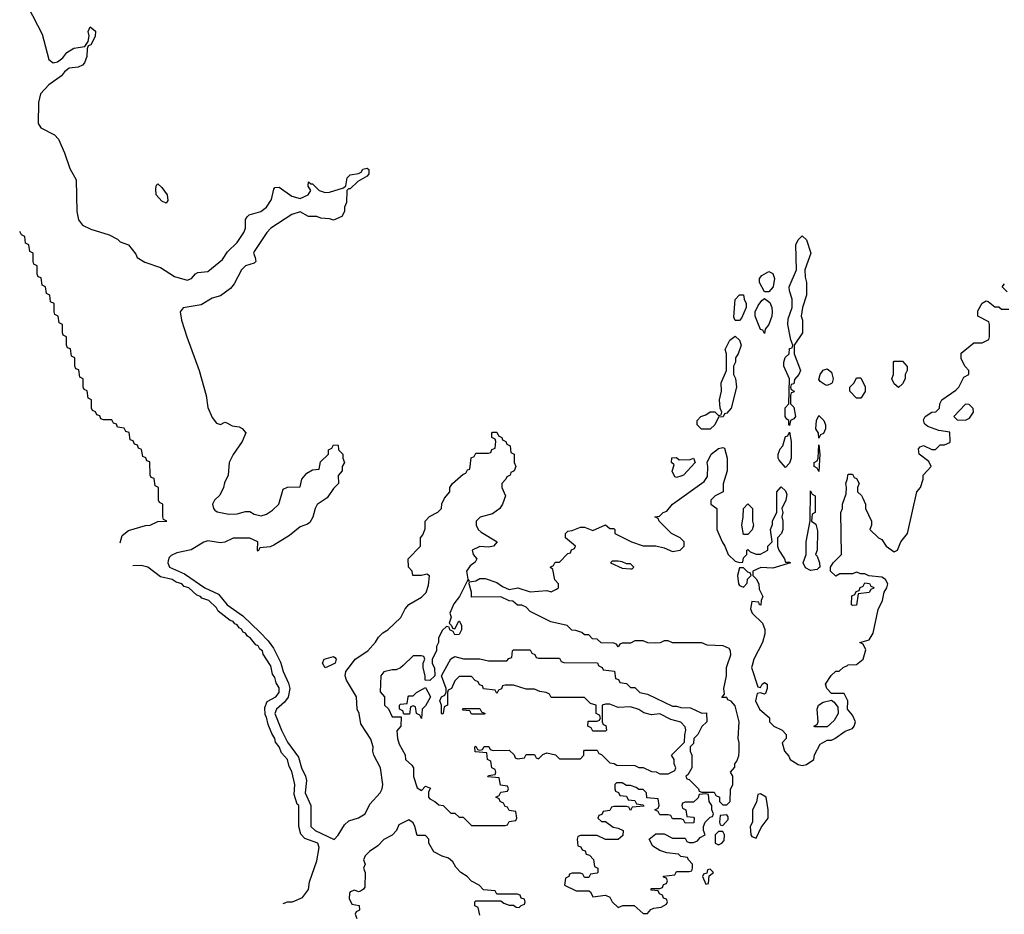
# Model space of a CAD drawing. Header units: inches. Extents: x 2722057 to 2913084, y 892730 to 1030005.
# Tile 165 of 231: x 2870950 to 2875656, y 908810 to 913087. Entities that reach past the tile are written whole.
import ezdxf

# ---------------------------------------------------------------- set-up
doc = ezdxf.new("R2010")
doc.units = ezdxf.units.IN
doc.header["$MEASUREMENT"] = 0
doc.layers.add('C8970', color=7, linetype='Continuous')
doc.layers.add('C8971', color=7, linetype='Continuous')

msp = doc.modelspace()

# ---------------------------------------------------------------- linework, layer by layer
at = {"layer": 'C8970', "color": 2}
for points, elevation in [([(2872210, 908862), (2872230, 908869.3), (2872254, 908870), (2872302, 908890), (2872330, 908928.7), (2872335.3, 908964.7), (2872370, 909066), (2872381, 909130), (2872374.8, 909150), (2872312.7, 909172.7), (2872293.2, 909193.2), (2872284.7, 909230), (2872284.7, 909330), (2872276.8, 909336.8), (2872262, 909382), (2872264.7, 909430), (2872250, 909492), (2872237.3, 909517.3), (2872230.4, 909550), (2872202, 909582), (2872190, 909611), (2872172.5, 909632.5), (2872170, 909651), (2872154.4, 909674.4), (2872136.8, 909716.8), (2872130, 909752), (2872122.8, 909762.8), (2872122, 909798), (2872133.4, 909826.6), (2872174.8, 909850), (2872190.4, 909870), (2872190, 909892), (2872176.3, 909916.3), (2872170, 909942), (2872158, 909958), (2872150, 909998), (2872148.7, 910000)], -2), ([(2872200.7, 910000), (2872209.2, 909970), (2872235.5, 909915.5), (2872240.7, 909890), (2872232.7, 909847.3), (2872216, 909824), (2872176.9, 909790), (2872170.2, 909770), (2872200.7, 909690), (2872230, 909632.4), (2872281.8, 909561.8), (2872296.5, 909510), (2872315.8, 909470), (2872320.9, 909450), (2872314.3, 909390), (2872341.1, 909330), (2872342.3, 909230), (2872361.6, 909210), (2872452.5, 909167.5), (2872472.3, 909187.7), (2872502, 909238), (2872522.7, 909257.3), (2872570, 909270.8), (2872601.2, 909290), (2872622.9, 909337.1), (2872672.7, 909390), (2872682.7, 909410), (2872686, 909430), (2872675.1, 909510), (2872642.7, 909570), (2872638, 909590), (2872639.5, 909610), (2872627.7, 909647.7), (2872581.2, 909721.2), (2872572.7, 909770), (2872562.7, 909790), (2872559.3, 909850), (2872512.7, 909930), (2872505.2, 909950), (2872509, 909970), (2872531.1, 910000)], 2), ([(2872435.1, 910000), (2872410, 909989), (2872403.7, 910000)], 2), ([(2872782.4, 910000), (2872770, 909988), (2872750, 909978), (2872730, 909979), (2872690.9, 909969.1), (2872676, 909950), (2872672.7, 909872.7), (2872694, 909850), (2872694, 909810), (2872712.7, 909792.7), (2872730, 909754), (2872774, 909754), (2872772, 909710), (2872752.7, 909687.3), (2872756, 909650), (2872763.5, 909623.5), (2872791.6, 909571.6), (2872794, 909550), (2872823.6, 909523.6), (2872832, 909510), (2872831.6, 909468.4), (2872850, 909414), (2872870, 909402), (2872890, 909422), (2872912.7, 909412.7), (2872904.7, 909395.3), (2872904.7, 909370), (2872910, 909362), (2872934, 909350), (2872952.7, 909332.7), (2872974, 909330), (2873010, 909294), (2873030, 909294), (2873050, 909274), (2873070, 909274), (2873110, 909234), (2873270, 909234), (2873282, 909238), (2873290, 909254), (2873322, 909258), (2873326, 909270), (2873322, 909302), (2873290, 909306), (2873282, 909322), (2873270, 909326), (2873262, 909342), (2873246, 909350), (2873242, 909362), (2873226, 909370), (2873242, 909378), (2873250, 909394), (2873282, 909398), (2873286, 909410), (2873282, 909422), (2873247.3, 909427.3), (2873242, 909462), (2873187.3, 909467.3), (2873190, 909474), (2873222, 909478), (2873226, 909490), (2873222, 909502), (2873206, 909510), (2873202, 909542), (2873186, 909550), (2873182, 909582), (2873127.3, 909587.3), (2873126, 909610), (2873130, 909614), (2873138, 909598), (2873150, 909594), (2873162, 909598), (2873170, 909612), (2873191.6, 909611.6), (2873198, 909598), (2873212.7, 909592.7), (2873290, 909594), (2873312.7, 909572.7), (2873318, 909558), (2873330, 909554), (2873362, 909558), (2873370, 909574), (2873410, 909574), (2873418, 909558), (2873430, 909554), (2873450, 909574), (2873470, 909582), (2873511.6, 909571.6), (2873530, 909554), (2873630, 909554), (2873646, 909570), (2873646, 909590), (2873650, 909594), (2873710, 909594), (2873718, 909578), (2873730, 909574), (2873770, 909534), (2873791.6, 909531.6), (2873803.6, 909523.6), (2873890, 909522), (2873910, 909512), (2873930, 909512), (2873970, 909492), (2873991.6, 909491.6), (2874010, 909482), (2874050, 909482), (2874082, 909498), (2874086, 909510), (2874078, 909530), (2874078, 909550), (2874066, 909570), (2874127.3, 909632.7), (2874128.4, 909668.4), (2874134, 909690), (2874130, 909706), (2874110, 909728), (2874062, 909742), (2874010, 909768), (2873970, 909764), (2873933.6, 909773.6), (2873910, 909788.7), (2873870, 909802), (2873810, 909799), (2873770, 909815.3), (2873750, 909815.3), (2873734, 909810), (2873734, 909730), (2873738, 909718), (2873752, 909712), (2873754, 909690), (2873750, 909686), (2873690, 909686), (2873682, 909702), (2873666, 909710), (2873667.3, 909732.7), (2873710, 909734), (2873722, 909738), (2873726, 909750), (2873722, 909762), (2873706, 909770), (2873706, 909810), (2873678, 909818), (2873650, 909846), (2873490, 909846), (2873482, 909862), (2873466, 909870), (2873435.3, 909875.3), (2873410, 909886), (2873370, 909886), (2873310, 909906), (2873270, 909906), (2873258, 909902), (2873252.7, 909887.3), (2873238, 909882), (2873230, 909866), (2873222, 909882), (2873167.3, 909887.3), (2873162, 909902), (2873147.3, 909907.3), (2873142, 909922), (2873127.3, 909927.3), (2873110, 909946), (2873050, 909946), (2873030, 909926), (2873014, 909890), (2872998, 909882), (2872994, 909870), (2872994, 909810), (2872978, 909802), (2872974, 909770), (2872970, 909766), (2872966, 909770), (2872966, 909810), (2872958, 909830), (2872966, 909850), (2872982, 909858), (2872988, 909872), (2872988.7, 909890), (2872966, 909950), (2872992.8, 910000)], 2), ([(2872926.5, 910000), (2872932, 909988), (2872934, 909950), (2872910, 909928), (2872888.7, 909928.7), (2872888.4, 909948.4), (2872878, 909990), (2872878, 910000)], 2), ([(2873717.1, 910000), (2873718, 909998), (2873734, 909990), (2873738, 909978), (2873792.7, 909972.7), (2873798, 909938), (2873812.7, 909932.7), (2873818, 909918), (2873850, 909914), (2873870, 909894), (2873890, 909894), (2873914, 909870), (2873950, 909862), (2874070, 909804.7), (2874090, 909804.7), (2874110, 909798), (2874156.9, 909796.9), (2874210, 909772), (2874232.7, 909772.7), (2874234, 909730), (2874210, 909708), (2874190.9, 909669.1), (2874172, 909650), (2874170, 909626), (2874154, 909610), (2874154, 909590), (2874162, 909570), (2874162, 909510), (2874143.6, 909476.4), (2874134, 909470), (2874138, 909458), (2874150, 909454), (2874194, 909410), (2874198, 909398), (2874210, 909394), (2874270, 909394), (2874278, 909378), (2874294, 909370), (2874294, 909350), (2874310, 909334), (2874330, 909334), (2874346, 909350), (2874347.3, 909407.3), (2874358, 909430), (2874358, 909470), (2874348, 909490), (2874367.3, 909512.7), (2874368, 909530), (2874378, 909542), (2874387.3, 909567.3), (2874388.7, 909590), (2874388.7, 909630), (2874384, 909650), (2874388.7, 909730), (2874370, 909806), (2874350, 909828.7), (2874335.3, 909835.3), (2874330, 909846), (2874306, 909846), (2874318, 909862), (2874315.3, 909890), (2874328.7, 909950), (2874328.7, 909990), (2874332, 910000)], 2), ([(2874451, 910000), (2874448.2, 909990), (2874478, 909898), (2874490, 909894), (2874498, 909910), (2874510, 909918), (2874522, 909910), (2874522, 909890), (2874514.8, 909865.2), (2874510, 909862), (2874490, 909868), (2874474, 909866), (2874466.8, 909830), (2874486, 909790), (2874534, 909750), (2874534, 909730), (2874554, 909710), (2874594, 909690), (2874614, 909670), (2874614, 909650), (2874594, 909630), (2874604.7, 909590), (2874626, 909566), (2874632, 909550), (2874670, 909526), (2874690, 909521), (2874710, 909526), (2874746, 909550), (2874748.4, 909571.6), (2874776.4, 909623.6), (2874810, 909642), (2874830, 909642), (2874846, 909650), (2874894.6, 909685.4), (2874930, 909698), (2874939, 909710), (2874944, 909730), (2874930, 909762), (2874906, 909790), (2874908, 909830), (2874890, 909866), (2874830, 909866), (2874808, 909890), (2874802, 909910), (2874829.1, 909950.9), (2874850, 909972), (2874867.3, 909972.7), (2874886, 909990), (2874906, 910000)], 2), ([(2873150, 908806), (2873142, 908842), (2873126, 908850), (2873126, 908870), (2873130, 908874), (2873250, 908874), (2873263.6, 908863.6), (2873290, 908854), (2873310, 908854), (2873323.6, 908843.6), (2873338, 908842), (2873347.3, 908852.7), (2873362, 908858), (2873366, 908870), (2873362, 908882), (2873347.3, 908887.3), (2873342, 908902), (2873330, 908906), (2873230, 908906), (2873222, 908922), (2873167.3, 908927.3), (2873146, 908950), (2873110, 908968), (2873088, 908990), (2873058, 909010), (2873034.6, 909034.6), (2873020.4, 909060.4), (2872999, 909079), (2872970, 909088), (2872928.9, 909108.9), (2872906, 909150), (2872906, 909170), (2872890, 909186), (2872850, 909186), (2872839, 909230), (2872830, 909248), (2872810, 909262), (2872762.8, 909237.2), (2872751.3, 909210), (2872731, 909189), (2872690, 909168), (2872662, 909138), (2872622, 909110), (2872602, 909090), (2872594, 909070), (2872602, 909050), (2872594, 909030), (2872602, 909010), (2872599.6, 908940.4), (2872594, 908930), (2872579.6, 908920.4), (2872570, 908918), (2872550, 908926), (2872530, 908918), (2872526, 908910), (2872525.4, 908885.4), (2872538, 908858), (2872572.7, 908852.7), (2872574, 908830), (2872558, 908822), (2872554, 908810), (2872562, 908790)], 2)]:
    msp.add_lwpolyline(points, dxfattribs=dict(at, elevation=elevation))
at = {"layer": 'C8970', "color": 2, "elevation": 2}
for points in [[(2872870, 909746), (2872862, 909762), (2872846, 909770), (2872842, 909802), (2872830, 909806), (2872818, 909802), (2872812.7, 909767.3), (2872786, 909766), (2872782, 909782), (2872766, 909790), (2872766, 909810), (2872770, 909814), (2872802, 909818), (2872806, 909850), (2872810, 909854), (2872830, 909854), (2872846, 909870), (2872890, 909894), (2872914, 909850), (2872890, 909806), (2872874, 909790)], [(2874750, 909706), (2874746, 909710), (2874762, 909718), (2874766, 909730), (2874762, 909790), (2874768.7, 909810), (2874790, 909824.7), (2874830, 909834), (2874843.6, 909823.6), (2874859.6, 909799.6), (2874862, 909770), (2874843.6, 909736.4), (2874810, 909706)], [(2873110, 909766), (2873102, 909782), (2873070, 909786), (2873066, 909790), (2873070, 909794), (2873150, 909794), (2873158, 909778), (2873174, 909770), (2873170, 909766)], [(2873830, 909438), (2873802, 909438), (2873794, 909430), (2873794, 909410), (2873798, 909398), (2873812.7, 909392.7), (2873818, 909378), (2873850, 909374), (2873858, 909358), (2873890, 909354), (2873898, 909338), (2873930, 909334), (2873932.7, 909327.3), (2873878, 909322), (2873870, 909306), (2873862, 909322), (2873850, 909326), (2873790, 909326), (2873778, 909322), (2873770, 909306), (2873738, 909302), (2873732.7, 909287.3), (2873718, 909282), (2873714, 909270), (2873730, 909254), (2873750, 909254), (2873786.4, 909226.4), (2873810, 909222), (2873834, 909210), (2873832.7, 909187.3), (2873810, 909168), (2873750, 909168), (2873710, 909186), (2873630, 909186), (2873618, 909182), (2873614, 909170), (2873618, 909138), (2873632.7, 909132.7), (2873638, 909118), (2873652.7, 909112.7), (2873658, 909098), (2873672.7, 909092.7), (2873692.7, 909072.7), (2873698, 909038), (2873714, 909030), (2873714, 909010), (2873710, 909006), (2873678, 909002), (2873670, 908986), (2873650, 908986), (2873642, 909002), (2873630, 909006), (2873590, 909006), (2873578, 909002), (2873574, 908990), (2873558, 908982), (2873554, 908950), (2873610, 908922), (2873670, 908922), (2873678, 908918), (2873690, 908894), (2873750, 908902), (2873771.3, 908891.3), (2873782, 908870), (2873810, 908842), (2873832.7, 908852.7), (2873887.3, 908852.7), (2873930, 908814), (2873950, 908814), (2873967.3, 908832.7), (2873980.4, 908839.6), (2874016.4, 908843.6), (2874042, 908858), (2874046, 908870), (2874042, 908882), (2874027.3, 908887.3), (2874022, 908902), (2874007.3, 908907.3), (2874002, 908922), (2873970, 908926), (2873966, 908930), (2873970, 908934), (2874010, 908934), (2874022, 908938), (2874027.3, 908952.7), (2874042, 908958), (2874046, 908970), (2874042, 908982), (2874027.3, 908987.3), (2874027.3, 908992.7), (2874082, 908998), (2874090, 909014), (2874150, 909014), (2874162, 909018), (2874166, 909030), (2874166, 909050), (2874146, 909070), (2874142, 909082), (2874110, 909086), (2874098, 909098), (2874043.1, 909103.1), (2874010, 909115.3), (2873976.4, 909136.4), (2873958, 909170), (2873990, 909194), (2874030, 909194), (2874070, 909174), (2874130, 909174), (2874138, 909158), (2874150, 909154), (2874170, 909154), (2874190, 909162), (2874203.1, 909176.9), (2874226, 909190), (2874218, 909210), (2874218, 909230), (2874226, 909250), (2874250, 909274), (2874262, 909278), (2874266, 909290), (2874258, 909310), (2874258, 909330), (2874246, 909350), (2874242, 909382), (2874230, 909386), (2874198, 909382), (2874192.7, 909367.3), (2874170, 909346), (2874130, 909346), (2874118, 909342), (2874114, 909330), (2874118, 909318), (2874134, 909310), (2874138, 909278), (2874170, 909274), (2874174, 909270), (2874172.7, 909247.3), (2874130, 909246), (2874122, 909262), (2874110, 909266), (2874070, 909266), (2874062, 909282), (2874050, 909286), (2874010, 909286), (2874002, 909302), (2873986, 909310), (2874002, 909318), (2874006, 909330), (2874002, 909362), (2873947.3, 909367.3), (2873946, 909390), (2873930, 909406), (2873910, 909406), (2873896.4, 909416.4), (2873870, 909426), (2873850, 909426)], [(2874490, 909386), (2874478, 909382), (2874471.6, 909348.4), (2874452.7, 909307.3), (2874452, 909250), (2874442, 909230), (2874444.7, 909190), (2874450, 909182), (2874470, 909174), (2874494.6, 909225.4), (2874528, 909270), (2874528, 909310), (2874518, 909370)], [(2874330, 909286), (2874298, 909282), (2874294, 909250), (2874298, 909238), (2874310, 909234), (2874336.4, 909263.6), (2874336.4, 909276.4)], [(2874310, 909206), (2874290, 909206), (2874274, 909190), (2874274, 909150), (2874290, 909142), (2874306, 909150), (2874316.4, 909163.6), (2874318, 909190)], [(2874250, 909026), (2874238, 909022), (2874234, 909006), (2874218, 909002), (2874214, 908990), (2874230, 908954), (2874242, 908958), (2874246, 908994), (2874266, 909010)]]:
    msp.add_lwpolyline(points, close=True, dxfattribs=at)
at = {"layer": 'C8971', "color": 2}
for points, elevation in [([(2870989, 913150), (2871058, 913018), (2871090, 912896), (2871110, 912881), (2871130, 912884.7), (2871156.5, 912903.5), (2871175.3, 912930), (2871209.5, 912950.5), (2871262, 912958), (2871278, 912982), (2871282, 913010), (2871278, 913030), (2871287.3, 913052.7), (2871311.6, 913031.6), (2871310, 913006), (2871290, 912966), (2871278, 912962), (2871272.7, 912947.3), (2871271.3, 912910), (2871259.8, 912880.2), (2871250.7, 912869.3), (2871230, 912859), (2871186, 912854), (2871163.5, 912836.5), (2871150, 912818), (2871090, 912775.3), (2871050, 912732.3), (2871040.3, 912690), (2871038.3, 912590), (2871050.5, 912570), (2871115.8, 912535.8), (2871135.1, 912515.1), (2871164.9, 912450), (2871190, 912374.8), (2871220.7, 912320.7), (2871223.1, 912170), (2871230.5, 912130), (2871250, 912103.8), (2871290, 912084.9), (2871378, 912058), (2871416.8, 912036.8), (2871430, 912024.7), (2871470.6, 912010.6), (2871505.4, 911965.4), (2871512, 911950), (2871548, 911928), (2871622.5, 911902.5), (2871690, 911859.1), (2871750, 911842), (2871771.4, 911848.6), (2871790, 911871.3), (2871802, 911878), (2871850, 911882.8), (2871920.1, 911939.9), (2871943.9, 911976.1), (2871990, 912021), (2872020.9, 912070), (2872029.3, 912090), (2872029.3, 912130.7), (2872036.5, 912143.5), (2872046, 912154), (2872102, 912170), (2872130, 912191), (2872153.8, 912226.2), (2872164.1, 912275.9), (2872170, 912284.7), (2872190, 912286), (2872250, 912242.8), (2872290, 912231), (2872328.7, 912250), (2872342, 912270), (2872329, 912290), (2872330, 912311.3), (2872342, 912302), (2872350, 912302), (2872382, 912270), (2872410, 912260.7), (2872430, 912262.8), (2872498, 912282), (2872508.4, 912291.6), (2872515.3, 912330), (2872530, 912344.7), (2872570, 912351.3), (2872582, 912358), (2872590, 912371.3), (2872610, 912376), (2872618, 912370), (2872618, 912350), (2872610, 912338), (2872566.8, 912313.2), (2872530, 912278), (2872522, 912278), (2872514, 912270), (2872512.7, 912212.7), (2872502, 912190), (2872502, 912170), (2872490, 912146), (2872450, 912128), (2872430, 912135.3), (2872390, 912138), (2872370, 912146), (2872330, 912146), (2872290, 912168), (2872250, 912155.3), (2872151, 912090), (2872130.8, 912070), (2872070, 911978), (2872067.3, 911970), (2872076, 911950), (2872078, 911930), (2872070, 911922), (2872030, 911909.2), (2872010.8, 911890), (2871975.8, 911824.2), (2871958.3, 911801.7), (2871910, 911766.6), (2871870, 911755.1), (2871816.7, 911723.3), (2871730.6, 911709.4), (2871717.3, 911690), (2871723, 911650), (2871748.5, 911570), (2871808.5, 911410), (2871842, 911290), (2871850, 911232), (2871870, 911184.7), (2871890, 911158), (2871910, 911152), (2871930, 911162), (2871939.6, 911159.6), (2871965.4, 911145.4), (2871999.6, 911139.6), (2872012.7, 911132.7), (2872031.3, 911111.3), (2872014, 911070), (2871970, 911008), (2871950.8, 910970), (2871946.8, 910910), (2871928.2, 910871.8), (2871924, 910850), (2871906, 910814), (2871881, 910790), (2871871, 910770), (2871876, 910750), (2871882.5, 910742.5), (2871894.4, 910734.4), (2871950, 910722.8), (2871990, 910724), (2872030, 910736), (2872050, 910736), (2872070, 910722.8), (2872104.7, 910715.3), (2872130, 910722.8), (2872158.4, 910741.6), (2872189, 910770), (2872210, 910842), (2872230, 910852), (2872290, 910854), (2872298, 910890), (2872322, 910918), (2872350, 910934), (2872382, 910938), (2872387.3, 910972.7), (2872426, 911010), (2872426, 911030), (2872442, 911038), (2872450, 911054), (2872472.7, 911052.7), (2872474, 911030), (2872494, 911010), (2872494, 910990), (2872502, 910970), (2872492, 910950), (2872492, 910930), (2872472.7, 910907.3), (2872474, 910870), (2872450, 910846), (2872418.8, 910801.2), (2872371.6, 910768.4), (2872362, 910750), (2872351.6, 910708.4), (2872336.9, 910683.1), (2872325.4, 910674.6), (2872290, 910662), (2872239.8, 910620.2), (2872165.4, 910574.6), (2872147.3, 910567.3), (2872098, 910562), (2872090, 910546), (2872086, 910550), (2872088, 910590), (2872050, 910608.7), (2871970, 910608.7), (2871930.8, 910589.2), (2871910, 910585.2), (2871850, 910596), (2871830, 910589.2), (2871770, 910552.3), (2871701.7, 910538.3), (2871674.4, 910525.6), (2871664.7, 910515.3), (2871659.9, 910500.1), (2871658.4, 910490), (2871665.3, 910470), (2871738.2, 910438.2), (2871834.4, 910370), (2871899.7, 910339.7), (2871942, 910290), (2872016.9, 910236.9), (2872098, 910158), (2872137.5, 910117.5), (2872162.3, 910082.3), (2872196.1, 910016.1), (2872200.7, 910000)], 2), ([(2871430, 910586), (2871439.8, 910620.2), (2871470, 910645.2), (2871550.7, 910669.3), (2871574, 910670), (2871610, 910688), (2871654, 910690), (2871638, 910698), (2871634, 910710), (2871634, 910770), (2871618, 910778), (2871614, 910790), (2871614, 910850), (2871598, 910858), (2871592.7, 910892.7), (2871578, 910898), (2871574, 910910), (2871572.7, 910972.7), (2871558, 910978), (2871552.7, 910992.7), (2871538, 910998), (2871532.7, 911032.7), (2871518, 911038), (2871512.7, 911052.7), (2871498, 911058), (2871492.7, 911072.7), (2871478, 911078), (2871472.7, 911112.7), (2871458, 911118), (2871450, 911134), (2871418, 911138), (2871412.7, 911152.7), (2871398, 911158), (2871390, 911174), (2871350, 911174), (2871338, 911178), (2871332.7, 911192.7), (2871318, 911198), (2871312.7, 911212.7), (2871298, 911218), (2871294, 911230), (2871294, 911270), (2871278, 911278), (2871272.7, 911312.7), (2871258, 911318), (2871254, 911330), (2871254, 911370), (2871238, 911378), (2871232.7, 911412.7), (2871218, 911418), (2871214, 911430), (2871214, 911470), (2871198, 911478), (2871192.7, 911512.7), (2871178, 911518), (2871174, 911530), (2871174, 911570), (2871158, 911578), (2871154, 911590), (2871154, 911630), (2871138, 911638), (2871134, 911670), (2871118, 911678), (2871114, 911690), (2871114, 911730), (2871098, 911738), (2871094, 911770), (2871078, 911778), (2871074, 911810), (2871058, 911818), (2871052.7, 911852.7), (2871038, 911858), (2871034, 911870), (2871034, 911910), (2871018, 911918), (2871014, 911930), (2871014, 911970), (2870998, 911978), (2870994, 912010), (2870978, 912018), (2870974, 912050), (2870958, 912058), (2870950, 912074)], -2), ([(2875670, 911786), (2875646, 911810), (2875656.4, 911823.6)], 2), ([(2874906, 910000), (2874910, 910002), (2874950, 910004.7), (2874982, 910030), (2874994, 910074), (2874982, 910102), (2874966, 910110), (2875010, 910122), (2875030, 910154), (2875052.9, 910267.1), (2875073.2, 910310), (2875082, 910350), (2875094, 910370), (2875099, 910390), (2875088.7, 910410), (2875070, 910421.2), (2875008, 910428), (2874990, 910438), (2874970, 910438), (2874950, 910446), (2874930, 910438), (2874870, 910438), (2874850, 910426), (2874826, 910450), (2874826, 910470), (2874838, 910490), (2874878, 910530), (2874875.3, 910730), (2874882, 910750), (2874882, 910770), (2874900.4, 910819.6), (2874902, 910850), (2874898, 910870), (2874907.3, 910892.7), (2874908, 910910), (2874910, 910914), (2874930, 910914), (2874938, 910898), (2874950, 910894), (2874962, 910870), (2874954, 910850), (2874954, 910830), (2874972.7, 910812.7), (2874979.6, 910799.6), (2874992, 910770), (2874992, 910750), (2875022, 910690), (2875022, 910670), (2875014, 910650), (2875054, 910610), (2875070, 910602), (2875092, 910570), (2875130, 910542), (2875146, 910550), (2875161.2, 910590), (2875193.2, 910630), (2875238, 910830), (2875255.3, 910850), (2875268.7, 910890), (2875268.7, 910910), (2875306, 910950), (2875295.3, 910975.3), (2875249.5, 911009.5), (2875245.6, 911034.4), (2875254.6, 911045.4), (2875270, 911051), (2875310, 911032), (2875327.3, 911032.7), (2875350, 911054), (2875370, 911054), (2875395.3, 911064.7), (2875398, 911070), (2875395.3, 911115.3), (2875343.1, 911123.1), (2875290, 911142), (2875274.6, 911154.6), (2875270, 911174), (2875278, 911190), (2875309.1, 911210.9), (2875328, 911212), (2875346, 911230), (2875348, 911250), (2875358, 911270), (2875424.7, 911315.3), (2875438, 911330), (2875462, 911378), (2875486, 911390), (2875486, 911410), (2875468.4, 911428.4), (2875450, 911466), (2875450, 911492), (2875510, 911542), (2875550, 911542), (2875582, 911558), (2875586, 911570), (2875586, 911630), (2875582, 911642), (2875528.7, 911670), (2875530, 911694), (2875550, 911732), (2875570, 911742), (2875579.6, 911739.6), (2875610, 911714), (2875630, 911714), (2875642, 911702), (2875678, 911702)], 2), ([(2872531.1, 910000), (2872553.2, 910030), (2872613.2, 910070), (2872650, 910111), (2872664.7, 910135.3), (2872684.9, 910155.1), (2872709.2, 910170), (2872771.6, 910228.4), (2872792.7, 910270), (2872809.5, 910290.5), (2872870, 910326.8), (2872892, 910348), (2872904, 910384), (2872908, 910428), (2872895.3, 910435.3), (2872871, 910429), (2872829, 910429), (2872826, 910450), (2872808, 910470), (2872806, 910510), (2872866, 910570), (2872866, 910610), (2872876.4, 910623.6), (2872887.3, 910652.7), (2872888, 910690), (2872909.1, 910710.9), (2872948.4, 910731.6), (2872966, 910750), (2872968.4, 910771.6), (2872980.4, 910799.6), (2873006, 910830), (2873006, 910850), (2873018, 910870), (2873070, 910914), (2873082, 910918), (2873090, 910934), (2873102, 910938), (2873107.3, 910992.7), (2873122, 910998), (2873130, 911014), (2873190, 911014), (2873202, 911018), (2873207.3, 911032.7), (2873222, 911038), (2873226, 911070), (2873222, 911082), (2873206, 911090), (2873206, 911110), (2873210, 911114), (2873230, 911114), (2873238, 911098), (2873254, 911090), (2873258, 911078), (2873274, 911070), (2873278, 911058), (2873294, 911050), (2873298, 911018), (2873314, 911010), (2873314, 910970), (2873322, 910950), (2873314, 910930), (2873298, 910922), (2873294, 910910), (2873278, 910902), (2873274, 910890), (2873254, 910870), (2873254, 910850), (2873272, 910810), (2873258, 910770), (2873244.7, 910750), (2873210, 910724), (2873151.1, 910708.9), (2873132, 910690), (2873132, 910670), (2873142, 910650), (2873156, 910636), (2873232, 910590), (2873214, 910570), (2873190, 910565.2), (2873150, 910569), (2873112, 910550), (2873118, 910530), (2873134.8, 910510), (2873126.4, 910493.6), (2873103.5, 910476.5), (2873086, 910450), (2873092, 910412), (2873098, 910402), (2873090, 910406), (2873051.3, 910330), (2873025.2, 910294.8), (2873006, 910250), (2873012, 910230), (2873002, 910202), (2873014, 910190), (2873018, 910178), (2873030, 910174), (2873048.7, 910211.3), (2873052, 910212), (2873062, 910190), (2873062, 910170), (2873050, 910148), (2873030, 910146), (2873022, 910162), (2873006, 910170), (2873002, 910182), (2872990, 910186), (2872970, 910166), (2872952, 910130), (2872951.1, 910108.9), (2872942, 910090), (2872942, 910070), (2872922, 910030), (2872922, 910010), (2872926.5, 910000)], 2), ([(2874332, 910000), (2874348.7, 910050), (2874348, 910070), (2874340.4, 910080.4), (2874312.9, 910092.9), (2874236.4, 910096.4), (2874210, 910108), (2874070, 910108), (2874050, 910118), (2874030, 910118), (2874011.6, 910108.4), (2873990, 910106), (2873952.7, 910107.3), (2873930, 910118), (2873890, 910118), (2873870, 910106), (2873830, 910106), (2873818, 910102), (2873810, 910088), (2873802, 910102), (2873790, 910106), (2873728.4, 910108.4), (2873710, 910126), (2873687.3, 910127.3), (2873670, 910146), (2873650, 910146), (2873636.4, 910156.4), (2873607.3, 910167.3), (2873588.4, 910168.4), (2873566, 910190), (2873488.4, 910208.4), (2873390, 910258), (2873370, 910278), (2873350, 910288), (2873330, 910288), (2873307.3, 910307.3), (2873290, 910308), (2873250, 910328), (2873110, 910326), (2873108.7, 910350), (2873098, 910390), (2873100.4, 910399.6), (2873130, 910404.7), (2873150, 910414.8), (2873175.3, 910415.3), (2873230, 910396), (2873256.9, 910376.9), (2873290, 910362), (2873330.7, 910370.7), (2873390, 910351), (2873470, 910358), (2873490, 910352), (2873516.4, 910363.6), (2873526, 910370), (2873526, 910390), (2873508.4, 910408.4), (2873498, 910458), (2873486, 910470), (2873502, 910478), (2873510, 910494), (2873530, 910494), (2873570, 910534), (2873582, 910538), (2873587.3, 910552.7), (2873602, 910558), (2873606, 910570), (2873558, 910610), (2873558, 910630), (2873570, 910642), (2873590, 910644.7), (2873630, 910661), (2873650, 910661), (2873690, 910644.7), (2873750, 910671.3), (2873770, 910654), (2873790, 910654), (2873794, 910650), (2873794, 910630), (2873874, 910590), (2873930, 910572), (2873990, 910572), (2874030, 910562), (2874070, 910544.7), (2874106, 910550), (2874126, 910570), (2874126, 910590), (2874106, 910610), (2874066, 910630), (2874006, 910690), (2874002, 910702), (2873986, 910710), (2874007.3, 910712.7), (2874026, 910730), (2874043.1, 910736.9), (2874070, 910771), (2874221.2, 910878.8), (2874237.2, 910902.8), (2874239, 910950), (2874235.3, 910970), (2874255.3, 911010), (2874290, 911036), (2874310, 911042), (2874318, 911038), (2874331.3, 910990), (2874331.3, 910930), (2874312.7, 910867.3), (2874312, 910830), (2874274, 910810), (2874254, 910790), (2874254, 910770), (2874282, 910750), (2874282.8, 910650), (2874306.8, 910590), (2874321, 910570), (2874336, 910530), (2874370, 910498), (2874390, 910492), (2874406, 910494), (2874410, 910514), (2874426, 910530), (2874426, 910550), (2874430, 910554), (2874442, 910542), (2874470, 910532), (2874490, 910532), (2874526, 910550), (2874526, 910570), (2874546, 910590), (2874538, 910650), (2874547.3, 910672.7), (2874548.4, 910691.6), (2874568, 910730), (2874568, 910830), (2874590, 910854), (2874610, 910834), (2874616.9, 910816.9), (2874612, 910790), (2874592, 910750), (2874598, 910730), (2874592, 910710), (2874598, 910690), (2874598, 910650), (2874591.3, 910630), (2874572, 910610), (2874572, 910570), (2874578, 910550), (2874604.7, 910510), (2874610, 910494), (2874630, 910494), (2874634, 910490), (2874550, 910465.2), (2874491.6, 910468.4), (2874454, 910450), (2874454, 910430), (2874470, 910414), (2874482, 910390), (2874483.6, 910363.6), (2874502, 910330), (2874494, 910310), (2874492.7, 910287.3), (2874486, 910290), (2874482, 910302), (2874450, 910306), (2874442.8, 910270), (2874451.3, 910250), (2874501, 910201), (2874510.9, 910170.9), (2874511, 910150), (2874501, 910110), (2874459.1, 910030), (2874451, 910000)], 2), ([(2872148.7, 910000), (2872113, 910053), (2872110.4, 910070), (2872097.3, 910077.3), (2872090, 910093.4), (2872078.8, 910098.8), (2872053.4, 910130), (2872038.8, 910138.8), (2872030, 910153.4), (2872018.8, 910158.8), (2872010, 910173.4), (2871998.8, 910178.8), (2871990, 910193.4), (2871978, 910198), (2871970.7, 910210), (2871955.2, 910215.2), (2871898.8, 910258.8), (2871890, 910274.8), (2871854.8, 910310), (2871821.1, 910321.1), (2871814.8, 910330), (2871796.3, 910336.3), (2871758, 910370), (2871736.3, 910376.3), (2871724.7, 910390), (2871697.3, 910397.3), (2871678, 910410), (2871623.5, 910423.5), (2871562, 910470), (2871530, 910477.3), (2871490, 910476.3)], -2), ([(2872992.8, 910000), (2873010, 910032), (2873030, 910042), (2873071.6, 910031.6), (2873150, 910032), (2873190, 910022), (2873278, 910022), (2873287.3, 910032.7), (2873302, 910038), (2873306, 910070), (2873310, 910074), (2873390, 910074), (2873398, 910058), (2873412.7, 910052.7), (2873418, 910038), (2873430, 910034), (2873530, 910034), (2873538, 910018), (2873550, 910014), (2873711.6, 910011.6), (2873717.1, 910000)], 2), ([(2872403.7, 910000), (2872398, 910010), (2872406, 910030), (2872450, 910042), (2872456.9, 910036.9), (2872462, 910030), (2872458, 910010), (2872435.1, 910000)], 2), ([(2872878, 910000), (2872878, 910010), (2872886, 910030), (2872882, 910042), (2872870, 910046), (2872830, 910046), (2872782.4, 910000)], 2)]:
    msp.add_lwpolyline(points, dxfattribs=dict(at, elevation=elevation))
at = {"layer": 'C8971', "color": 2, "elevation": 2}
for points in [[(2871650, 912208.7), (2871630, 912219), (2871602.7, 912250), (2871600.2, 912279.8), (2871604, 912296), (2871610, 912302), (2871630, 912284.7), (2871654.8, 912250), (2871658, 912222)], [(2874630, 911146), (2874626, 911150), (2874626, 911170), (2874616.4, 911176.4), (2874608.7, 911190), (2874608.9, 911231.1), (2874626, 911250), (2874628.7, 911370), (2874602, 911430), (2874602, 911450), (2874609.1, 911470.9), (2874628, 911490), (2874630, 911514), (2874642, 911518), (2874646, 911530), (2874636.4, 911556.4), (2874622, 911630), (2874623.1, 911656.9), (2874642, 911710), (2874642, 911750), (2874628.7, 911790), (2874628, 911810), (2874662, 911890), (2874659, 912010), (2874670, 912034), (2874690, 912054), (2874710, 912034), (2874732, 911970), (2874702, 911890), (2874703.6, 911856.4), (2874711.3, 911830), (2874711.3, 911770), (2874691.3, 911710), (2874684.7, 911670), (2874691, 911650), (2874691, 911590), (2874652, 911530), (2874651.3, 911490), (2874682, 911410), (2874674, 911390), (2874652.7, 911367.3), (2874650, 911346), (2874638, 911342), (2874634, 911330), (2874638, 911318), (2874651.1, 911311.1), (2874650, 911306), (2874638, 911302), (2874634, 911290), (2874634, 911250), (2874650, 911234), (2874658, 911190), (2874650, 911178), (2874634, 911170)], [(2874510, 911786), (2874486, 911830), (2874486, 911850), (2874496.4, 911863.6), (2874530, 911882), (2874550, 911874), (2874558, 911850), (2874552, 911810), (2874530, 911786)], [(2874370, 911648), (2874364, 911664), (2874369, 911749), (2874390, 911772), (2874410, 911772), (2874412, 911750), (2874422, 911730), (2874422, 911710), (2874399.8, 911660.2), (2874390, 911648)], [(2874510, 911586), (2874502, 911602), (2874490, 911606), (2874466, 911670), (2874466, 911690), (2874480.2, 911719.8), (2874496.4, 911743.6), (2874510, 911754), (2874534.8, 911734.8), (2874544.7, 911710), (2874546, 911690), (2874544.7, 911670), (2874531.1, 911628.9), (2874512.7, 911607.3)], [(2874250, 911129), (2874209.1, 911129.1), (2874188, 911150), (2874188, 911170), (2874206, 911190), (2874230, 911198), (2874250, 911211.3), (2874272, 911212), (2874290, 911194), (2874302, 911198), (2874306, 911210), (2874298, 911230), (2874295.3, 911270), (2874304, 911310), (2874302, 911350), (2874328, 911410), (2874328, 911490), (2874322, 911510), (2874344.7, 911555.3), (2874370, 911574), (2874390, 911554), (2874398, 911530), (2874384.7, 911490), (2874371.3, 911470), (2874370.9, 911449.1), (2874362, 911430), (2874362, 911390), (2874370.9, 911370.9), (2874376, 911330), (2874350.9, 911229.1), (2874330, 911206), (2874318, 911202), (2874312, 911188), (2874290, 911186), (2874272, 911150)], [(2874810, 911338), (2874800.4, 911340.4), (2874776.4, 911356.4), (2874770, 911366), (2874775.3, 911390), (2874790, 911411.3), (2874810, 911418), (2874830, 911402), (2874838, 911370), (2874834, 911350), (2874830, 911348)], [(2875150, 911328), (2875130, 911346), (2875118, 911370), (2875126, 911390), (2875126, 911450), (2875130, 911454), (2875170, 911454), (2875191.6, 911428.4), (2875192, 911410), (2875182, 911390), (2875182, 911370), (2875170, 911346)], [(2874950, 911278), (2874918, 911310), (2874918, 911330), (2874938, 911350), (2874950, 911374), (2874970, 911374), (2874990.9, 911330.9), (2874991.3, 911308.7), (2874970, 911278)], [(2875470, 911248), (2875414, 911190), (2875430, 911174), (2875470, 911172), (2875490, 911182), (2875508, 911210), (2875507.3, 911227.3), (2875487.3, 911247.3)], [(2874770, 911086), (2874768, 911110), (2874755.3, 911130), (2874758, 911170), (2874770, 911194), (2874794, 911170), (2874802, 911150), (2874802, 911130), (2874791.3, 911108.7), (2874778, 911102)], [(2874610, 910946), (2874580.2, 910980.2), (2874575.3, 910990), (2874575.3, 911010), (2874584.7, 911035.3), (2874598, 911050), (2874610, 911094), (2874622, 911098), (2874630, 911114), (2874638, 911070), (2874638, 910990), (2874630, 910966)], [(2874770, 910926), (2874762, 910942), (2874748, 910950), (2874748, 910970), (2874762, 910978), (2874766, 910990), (2874770, 911054), (2874774, 911010)], [(2874102, 910982), (2874155.3, 910984.7), (2874170.9, 910990.9), (2874178, 910970), (2874122, 910910), (2874110, 910904), (2874090, 910898), (2874082, 910902), (2874068.4, 910928.4), (2874078, 910958), (2874066, 910970), (2874067.3, 910992.7), (2874090, 910994)], [(2874730, 910454), (2874705.6, 910465.6), (2874695.3, 910490), (2874708.7, 910530), (2874708.7, 910590), (2874728.4, 910691.6), (2874730, 910834), (2874738, 910818), (2874752, 910810), (2874752, 910730), (2874738, 910722), (2874734, 910690), (2874755.3, 910675.3), (2874763.6, 910643.6), (2874762, 910550), (2874754, 910530), (2874762, 910522), (2874772, 910490), (2874774, 910470), (2874770, 910466), (2874762, 910458)], [(2874410, 910626), (2874401.2, 910670), (2874408, 910710), (2874408.7, 910750), (2874430, 910772), (2874452, 910750), (2874452, 910690), (2874458, 910670), (2874451.6, 910648.4), (2874430, 910626)], [(2873810, 910498), (2873782, 910498), (2873774, 910490), (2873830, 910464.7), (2873870, 910462), (2873878, 910462), (2873886, 910470), (2873870, 910486), (2873850, 910486), (2873830, 910495.3)], [(2874410, 910466), (2874390, 910466), (2874381, 910430), (2874386, 910390), (2874390, 910382), (2874410, 910374), (2874427.3, 910392.7), (2874428.4, 910411.6), (2874446, 910430), (2874442, 910442), (2874430, 910446)], [(2874930, 910286), (2874926, 910290), (2874927.3, 910332.7), (2874942, 910338), (2874947.3, 910352.7), (2874962, 910358), (2874967.3, 910372.7), (2874982, 910378), (2874990, 910394), (2875011.6, 910391.6), (2875018, 910378), (2875030, 910374), (2875031.6, 910368.4), (2875018, 910362), (2875010, 910348), (2874958, 910342), (2874950, 910288)]]:
    msp.add_lwpolyline(points, close=True, dxfattribs=at)

doc.saveas('drawing.dxf')
